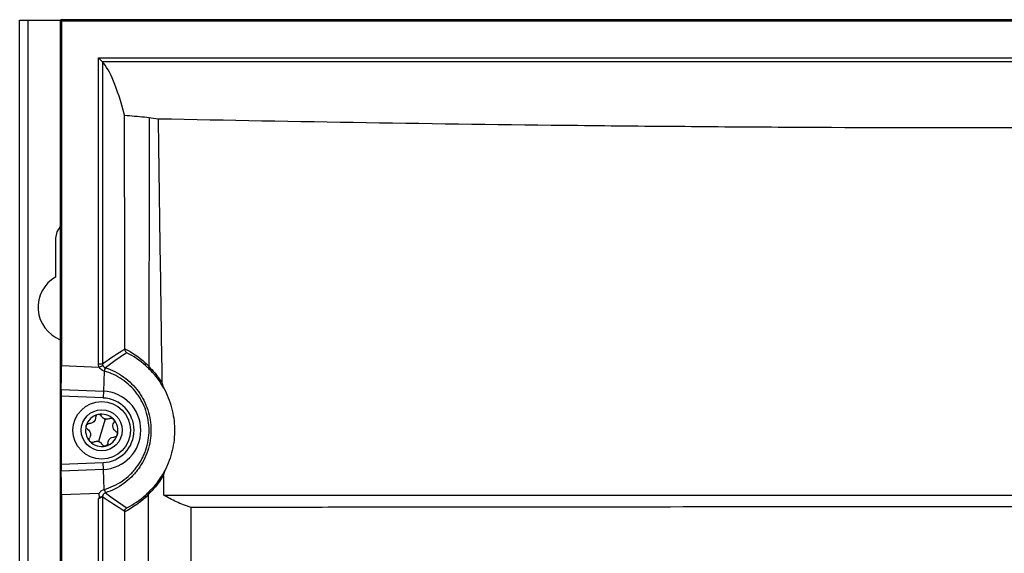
# Model space of a CAD drawing. Header units: millimetres. Extents: x 82 to 1337, y -230 to 1154.
# Tile 136 of 217: x 673 to 793, y 588 to 653. Entities that reach past the tile are written whole.
import ezdxf

# ---------------------------------------------------------------- set-up
doc = ezdxf.new("R2010")
doc.units = ezdxf.units.MM

msp = doc.modelspace()

# ---------------------------------------------------------------- linework, layer by layer
at = {"color": 7, "linetype": 'Continuous', "lineweight": 25}
for p, q in [((673.28, 292.86), (673.28, 652.86)), ((673.28, 652.86), (674.28, 652.86)), ((674.28, 652.86), (674.28, 292.86)), ((674.28, 652.86), (678.24, 652.86)), ((678.24, 292.82), (678.24, 652.91)), ((678.28, 652.86), (678.24, 652.91)), ((678.24, 652.91), (678.28, 652.91)), ((678.28, 652.91), (678.28, 652.86)), ((908.33, 652.91), (678.28, 652.91)), ((678.37, 652.78), (678.28, 652.86)), ((908.28, 652.86), (678.28, 652.86)), ((678.37, 652.78), (908.2, 652.78)), ((678.37, 652.78), (678.37, 610.75)), ((682.88, 610.97), (682.88, 648.26)), ((682.88, 648.26), (683.38, 647.76)), ((682.88, 648.26), (903.69, 648.26)), ((903.19, 647.76), (683.38, 647.76)), ((683.38, 647.76), (683.38, 610.97)), ((688.49, 641.05), (689.07, 640.99)), ((677.68, 621.56), (677.68, 626.26)), ((682.88, 610.97), (683.38, 610.97)), ((678.37, 610.75), (682.97, 610.56)), ((682.97, 610.56), (683.42, 610.77)), ((683.58, 610.08), (683.48, 607.63)), ((678.34, 607.84), (683.48, 607.63)), ((683.48, 607.63), (683.44, 606.8)), ((678.34, 607.01), (678.34, 598.72)), ((683.44, 606.8), (678.34, 607.01)), ((683.69, 604.23), (683.28, 602.86)), ((683.28, 602.86), (682.88, 601.5)), ((678.34, 598.72), (683.44, 598.93)), ((683.48, 598.1), (683.44, 598.93)), ((683.48, 598.1), (678.34, 597.89)), ((683.58, 595.65), (683.48, 598.1)), ((682.97, 595.16), (678.37, 594.98)), ((678.37, 594.98), (678.37, 480.75)), ((682.88, 480.97), (682.88, 594.52)), ((683.38, 594.76), (683.38, 480.97))]:
    msp.add_line(p, q, dxfattribs=at)
at = {"color": 7, "linetype": 'Continuous', "lineweight": 25, "flags": 128}
msp.add_lwpolyline([(677.68, 626.26), (677.84, 627.07), (678.24, 627.69)], dxfattribs=at)
at = {"color": 7, "linetype": 'Continuous', "lineweight": 25}
for radius in [3.5, 2.5]:
    msp.add_circle((683.28, 602.86), radius, dxfattribs=at)
for centre, radius, start, end in [((679.78, 617.86), 4.25, 119.6116, 248.7026), ((688.92, 610.97), 0.363, 158.7596, 221.8159), ((686.56, 609.22), 3.1, 155.8829, 163.9698), ((686.56, 609.22), 3.11, 155.9204, 163.9853), ((683.28, 602.86), 4.77, 272.3498, 87.6502), ((683.28, 602.86), 3.94, 272.3498, 87.6502), ((683.28, 602.86), 1.97, 43.6076, 103.6076), ((683.28, 602.86), 1.97, 103.6076, 163.6076), ((683.28, 602.86), 1.44, 68.9593, 78.2559), ((683.9, 604.95), 0.748, 244.6431, 262.5721), ((683.28, 602.86), 1.97, 343.6076, 43.6076), ((683.28, 602.86), 1.97, 163.6076, 223.6076), ((683.28, 602.86), 1.97, 223.6076, 283.6076), ((683.28, 602.86), 1.44, 248.9593, 258.2559), ((682.67, 600.78), 0.748, 64.6431, 82.5721), ((683.28, 602.86), 1.97, 283.6076, 343.6076), ((683.88, 594.76), 0.5, 107.7824, 179.986), ((686.56, 596.51), 3.1, 196.0304, 204.1169), ((686.57, 596.51), 3.11, 196.0114, 204.0718), ((688.92, 594.76), 0.355, 138.2188, 200.4472)]:
    msp.add_arc(centre, radius, start, end, dxfattribs=at)
for centre, major_axis, ratio, start_param, end_param in [((682.26, -2699.83), (0, 3348.21), 0.017455, 6.218067, 6.264092), ((678.31, 610.75), (0, 3.5), 0.01744, 3.729908, 4.711673), ((678.35, 607.01), (0, 1), 0.01744, 0.588315, 1.57008), ((678.35, 598.72), (0, 1), 0.01744, 1.571512, 2.553278), ((678.31, 594.97), (0, 3.5), 0.01744, 4.713105, 5.69487)]:
    msp.add_ellipse(centre, major_axis=major_axis, ratio=ratio, start_param=start_param, end_param=end_param, dxfattribs=at)
for points in [[(686.07, 641.28), (686.88, 641.2), (687.68, 641.13), (688.49, 641.05)], [(689.07, 640.99), (689.38, 640.94), (689.76, 640.89), (690.2, 640.84)], [(683.38, 610.97), (684.28, 611.63), (685.19, 612.21), (686.09, 612.75)], [(686.35, 612.31), (685.47, 611.75), (684.59, 611.16), (683.73, 610.49)], [(686.09, 612.8), (686.95, 612.37), (687.79, 611.82), (688.58, 611.1)], [(686.09, 612.75), (686.09, 612.76), (686.09, 612.78), (686.09, 612.8)], [(688.65, 610.73), (687.92, 611.39), (687.14, 611.9), (686.35, 612.31)], [(682.97, 610.56), (682.91, 610.69), (682.88, 610.83), (682.88, 610.97)], [(683.38, 610.97), (683.38, 610.9), (683.39, 610.83), (683.42, 610.77)], [(683.58, 610.08), (683.32, 610.15), (683.09, 610.32), (682.97, 610.56)], [(683.42, 610.77), (683.48, 610.63), (683.59, 610.53), (683.73, 610.49)], [(683.58, 610.08), (683.58, 610.08), (683.58, 610.08), (683.58, 610.08)], [(683.73, 610.49), (683.73, 610.49), (683.73, 610.49), (683.73, 610.49)], [(683.58, 604.27), (683.43, 604.34), (683.31, 604.46), (683.24, 604.6)], [(684.26, 604.3), (684.13, 604.22), (683.97, 604.19), (683.8, 604.21)], [(682.31, 601.43), (682.44, 601.51), (682.6, 601.54), (682.77, 601.52)], [(682.99, 601.46), (683.14, 601.38), (683.26, 601.27), (683.33, 601.13)], [(690.87, 594.96), (690.86, 595.79), (690.85, 596.61), (690.83, 597.44)], [(683.58, 595.65), (683.58, 595.65), (683.58, 595.65), (683.58, 595.65)], [(683.73, 595.24), (684.6, 594.57), (685.47, 593.97), (686.36, 593.42)], [(683.73, 595.24), (683.73, 595.24), (683.73, 595.24), (683.73, 595.24)], [(683.73, 595.24), (683.73, 595.24), (683.73, 595.24), (683.73, 595.24)], [(688.99, 595.09), (688.98, 595.21), (689.02, 595.33), (689.09, 595.41)], [(682.97, 594.65), (682.94, 594.61), (682.91, 594.57), (682.88, 594.52)], [(686.1, 592.98), (685.19, 593.52), (684.29, 594.1), (683.38, 594.76)], [(688.59, 594.63), (687.79, 593.92), (686.95, 593.36), (686.1, 592.94)], [(686.36, 593.42), (687.15, 593.82), (687.92, 594.33), (688.65, 594.99)], [(688.99, 595.09), (689, 595.07), (689, 595.05), (689, 595.02)], [(686.1, 592.94), (686.1, 592.95), (686.1, 592.96), (686.1, 592.98)]]:
    msp.add_open_spline(points, degree=3, dxfattribs=at)
for points, knots in [([(686.09, 612.8), (686.09, 613.99), (686.09, 616.36), (686.08, 619.92), (686.08, 623.48), (686.08, 627.04), (686.08, 630.6), (686.07, 634.16), (686.07, 637.72), (686.07, 640.09), (686.07, 641.28)], [0, 0, 0, 0, 0.125004, 0.250005, 0.375003, 0.5, 0.624997, 0.749996, 0.874996, 1, 1, 1, 1]), ([(689.07, 640.99), (689.07, 640.68), (689.07, 640.36), (689.07, 639.73), (689.07, 638.78), (689.07, 636.58), (689.06, 634.68), (689.05, 630.89), (689.05, 628.37), (689.04, 620.79), (689.03, 615.74), (689.02, 610.68)], [0, 0, 0, 0, 0.03125, 0.03125, 0.0625, 0.125, 0.25, 0.25, 0.5, 0.5, 1, 1, 1, 1]), ([(690.66, 608.6), (690.58, 613.97), (690.5, 619.35), (690.38, 627.41), (690.34, 630.1), (690.27, 635.47), (690.23, 638.15), (690.2, 640.84)], [0, 0, 0, 0, 0.5, 0.5, 0.75, 0.75, 1, 1, 1, 1]), ([(690.2, 640.84), (698.56, 640.67), (707.01, 640.51), (724.05, 640.24), (732.65, 640.12), (743.49, 640.01), (745.66, 639.98), (750, 639.94), (752.17, 639.93), (758.68, 639.87), (763.02, 639.84), (776.02, 639.77), (784.69, 639.75), (802, 639.75), (810.65, 639.77), (827.93, 639.87), (836.57, 639.94), (849.51, 640.08), (853.82, 640.13), (862.44, 640.24), (866.74, 640.31), (879.54, 640.51), (888, 640.67), (896.37, 640.84)], [0, 0, 0, 0, 0.125, 0.125, 0.25, 0.25, 0.28125, 0.28125, 0.3125, 0.3125, 0.375, 0.375, 0.5, 0.5, 0.625, 0.625, 0.75, 0.75, 0.8125, 0.8125, 0.875, 0.875, 1, 1, 1, 1]), ([(686.09, 612.75), (686.09, 612.65), (686.11, 612.56), (686.21, 612.41), (686.27, 612.35), (686.35, 612.31)], [0, 0, 0, 0, 0.5, 0.5, 1, 1, 1, 1]), ([(688.58, 611.1), (688.67, 611.02), (688.76, 610.94), (688.84, 610.86), (688.9, 610.8), (688.96, 610.74), (689.02, 610.68)], [0, 0, 0, 0, 0.0005149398, 0.0005149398, 0.0005149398, 0.000877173, 0.000877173, 0.000877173, 0.000877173]), ([(683.58, 595.65), (683.97, 595.76), (684.36, 595.9), (685.1, 596.25), (685.45, 596.45), (686.11, 596.91), (686.43, 597.16), (686.87, 597.58), (687.01, 597.73), (687.28, 598.03), (687.41, 598.19), (687.77, 598.67), (687.99, 599.01), (688.28, 599.54), (688.37, 599.73), (688.53, 600.1), (688.6, 600.29), (688.79, 600.87), (688.89, 601.26), (689.02, 602.06), (689.05, 602.47), (689.05, 603.28), (689.02, 603.68), (688.89, 604.48), (688.79, 604.87), (688.53, 605.64), (688.37, 606.01), (688.08, 606.55), (687.98, 606.72), (687.76, 607.06), (687.65, 607.23), (687.28, 607.71), (687.01, 608.01), (686.42, 608.57), (686.11, 608.82), (685.1, 609.51), (684.37, 609.86), (683.58, 610.08)], [0, 0, 0, 0, 0.0625, 0.0625, 0.125, 0.125, 0.1875, 0.1875, 0.21875, 0.21875, 0.25, 0.25, 0.3125, 0.3125, 0.34375, 0.34375, 0.375, 0.375, 0.4375, 0.4375, 0.5, 0.5, 0.5625, 0.5625, 0.625, 0.625, 0.6875, 0.6875, 0.71875, 0.71875, 0.75, 0.75, 0.8125, 0.8125, 0.875, 0.875, 1, 1, 1, 1]), ([(683.73, 610.49), (684.54, 610.23), (685.28, 609.85), (686.31, 609.11), (686.63, 608.83), (687.22, 608.24), (687.5, 607.93), (687.87, 607.42), (687.99, 607.24), (688.21, 606.88), (688.31, 606.7), (688.59, 606.14), (688.75, 605.75), (689.02, 604.95), (689.12, 604.54), (689.25, 603.71), (689.28, 603.29), (689.28, 602.45), (689.25, 602.03), (689.12, 601.19), (689.02, 600.79), (688.76, 599.99), (688.6, 599.6), (688.22, 598.85), (688, 598.49), (687.63, 597.98), (687.5, 597.82), (687.23, 597.5), (687.08, 597.34), (686.64, 596.9), (686.32, 596.63), (685.64, 596.13), (685.28, 595.91), (684.52, 595.53), (684.13, 595.37), (683.73, 595.24)], [0, 0, 0, 0, 0.125, 0.125, 0.1875, 0.1875, 0.25, 0.25, 0.28125, 0.28125, 0.3125, 0.3125, 0.375, 0.375, 0.4375, 0.4375, 0.5, 0.5, 0.5625, 0.5625, 0.625, 0.625, 0.6875, 0.6875, 0.75, 0.75, 0.78125, 0.78125, 0.8125, 0.8125, 0.875, 0.875, 0.9375, 0.9375, 1, 1, 1, 1]), ([(689.11, 610.29), (689.04, 610.36), (688.97, 610.43), (688.9, 610.5), (688.82, 610.58), (688.73, 610.65), (688.65, 610.73)], [0, 0, 0, 0, 0.000442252, 0.000442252, 0.000442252, 0.0009466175, 0.0009466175, 0.0009466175, 0.0009466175]), ([(689.02, 610.62), (689.01, 610.55), (689.01, 610.49), (689.04, 610.38), (689.07, 610.33), (689.11, 610.29)], [0, 0, 0, 0, 0.5, 0.5, 1, 1, 1, 1]), ([(689.02, 610.68), (689.02, 610.67), (689.02, 610.65), (689.02, 610.63), (689.02, 610.63), (689.02, 610.62), (689.02, 610.62)], [0, 0, 0, 0, 0.00005257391, 0.00005257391, 0.00005257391, 0.00006755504, 0.00006755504, 0.00006755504, 0.00006755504]), ([(689.02, 610.62), (689.24, 610.41), (689.49, 610.15), (689.92, 609.65), (690.06, 609.46), (690.36, 609.06), (690.51, 608.84), (690.66, 608.6)], [0, 0, 0, 0, 0.5, 0.5, 0.75, 0.75, 1, 1, 1, 1]), ([(690.85, 607.99), (690.7, 608.27), (690.54, 608.53), (690.23, 608.99), (690.07, 609.21), (689.62, 609.78), (689.34, 610.07), (689.11, 610.29)], [0, 0, 0, 0, 0.25, 0.25, 0.5, 0.5, 1, 1, 1, 1]), ([(690.66, 608.6), (690.66, 608.49), (690.69, 608.39), (690.76, 608.18), (690.8, 608.09), (690.85, 607.99)], [0, 0, 0, 0, 0.5, 0.5, 1, 1, 1, 1]), ([(690.85, 607.99), (691.06, 607.62), (691.24, 607.23), (691.55, 606.43), (691.69, 606.02), (692.02, 604.75), (692.14, 603.9), (692.16, 602.59), (692.14, 602.15), (692.05, 601.27), (691.9, 600.41), (691.66, 599.58), (691.36, 598.75), (691.18, 598.35), (690.98, 597.96)], [0, 0, 0, 0, 0.125, 0.125, 0.25, 0.25, 0.5, 0.5, 0.625, 0.625, 0.75, 0.875, 0.875, 1, 1, 1, 1]), ([(683.24, 604.6), (683.2, 604.67), (683.14, 604.72), (682.99, 604.79), (682.9, 604.8), (682.82, 604.78)], [0, 0, 0, 0, 0.5, 0.5, 1, 1, 1, 1]), ([(681.39, 603.42), (681.41, 603.5), (681.47, 603.57), (681.6, 603.67), (681.68, 603.69), (681.76, 603.69)], [0, 0, 0, 0, 0.5, 0.5, 1, 1, 1, 1]), ([(682.53, 604.43), (682.53, 604.33), (682.51, 604.23), (682.43, 604.05), (682.37, 603.97), (682.23, 603.83), (682.14, 603.77), (681.95, 603.7), (681.86, 603.69), (681.76, 603.69)], [0, 0, 0, 0, 0.25, 0.25, 0.5, 0.5, 0.75, 0.75, 1, 1, 1, 1]), ([(682.82, 604.78), (682.74, 604.76), (682.66, 604.71), (682.56, 604.58), (682.53, 604.5), (682.53, 604.43)], [0, 0, 0, 0, 0.5, 0.5, 1, 1, 1, 1]), ([(684.26, 604.3), (684.33, 604.33), (684.41, 604.35), (684.57, 604.33), (684.65, 604.29), (684.71, 604.23)], [0, 0, 0, 0, 0.5, 0.5, 1, 1, 1, 1]), ([(685.01, 602.73), (684.93, 602.78), (684.86, 602.85), (684.74, 603.01), (684.69, 603.1), (684.64, 603.3), (684.64, 603.4), (684.67, 603.6), (684.71, 603.69), (684.76, 603.77)], [0, 0, 0, 0, 0.25, 0.25, 0.5, 0.5, 0.75, 0.75, 1, 1, 1, 1]), ([(684.71, 604.23), (684.77, 604.16), (684.81, 604.08), (684.82, 603.92), (684.8, 603.84), (684.76, 603.77)], [0, 0, 0, 0, 0.5, 0.5, 1, 1, 1, 1]), ([(681.56, 602.99), (681.49, 603.04), (681.43, 603.1), (681.37, 603.25), (681.36, 603.34), (681.39, 603.42)], [0, 0, 0, 0, 0.5, 0.5, 1, 1, 1, 1]), ([(681.56, 602.99), (681.64, 602.95), (681.71, 602.88), (681.83, 602.72), (681.87, 602.63), (681.92, 602.43), (681.93, 602.33), (681.89, 602.13), (681.86, 602.04), (681.81, 601.96)], [0, 0, 0, 0, 0.25, 0.25, 0.5, 0.5, 0.75, 0.75, 1, 1, 1, 1]), ([(685.01, 602.73), (685.08, 602.69), (685.13, 602.63), (685.2, 602.48), (685.2, 602.39), (685.18, 602.31)], [0, 0, 0, 0, 0.5, 0.5, 1, 1, 1, 1]), ([(681.85, 601.5), (681.79, 601.56), (681.76, 601.64), (681.74, 601.81), (681.76, 601.89), (681.81, 601.96)], [0, 0, 0, 0, 0.5, 0.5, 1, 1, 1, 1]), ([(682.31, 601.43), (682.24, 601.39), (682.16, 601.38), (681.99, 601.4), (681.91, 601.44), (681.85, 601.5)], [0, 0, 0, 0, 0.5, 0.5, 1, 1, 1, 1]), ([(684.03, 601.3), (684.03, 601.22), (684.01, 601.14), (683.91, 601.01), (683.83, 600.96), (683.75, 600.94)], [0, 0, 0, 0, 0.5, 0.5, 1, 1, 1, 1]), ([(684.03, 601.3), (684.04, 601.4), (684.06, 601.49), (684.13, 601.68), (684.19, 601.76), (684.34, 601.9), (684.43, 601.96), (684.62, 602.03), (684.71, 602.04), (684.81, 602.04)], [0, 0, 0, 0, 0.25, 0.25, 0.5, 0.5, 0.75, 0.75, 1, 1, 1, 1]), ([(685.18, 602.31), (685.15, 602.22), (685.1, 602.15), (684.97, 602.06), (684.89, 602.04), (684.81, 602.04)], [0, 0, 0, 0, 0.5, 0.5, 1, 1, 1, 1]), ([(683.75, 600.94), (683.66, 600.92), (683.58, 600.93), (683.43, 601), (683.37, 601.06), (683.33, 601.13)], [0, 0, 0, 0, 0.5, 0.5, 1, 1, 1, 1]), ([(689.09, 595.41), (689.33, 595.64), (689.62, 595.94), (690.11, 596.56), (690.28, 596.8), (690.63, 597.33), (690.81, 597.63), (690.98, 597.96)], [0, 0, 0, 0, 0.5, 0.5, 0.75, 0.75, 1, 1, 1, 1]), ([(690.98, 597.96), (690.94, 597.88), (690.91, 597.79), (690.85, 597.62), (690.83, 597.53), (690.83, 597.44)], [0, 0, 0, 0, 0.5, 0.5, 1, 1, 1, 1]), ([(690.83, 597.44), (690.66, 597.14), (690.49, 596.87), (690.15, 596.39), (689.99, 596.18), (689.51, 595.6), (689.23, 595.31), (688.99, 595.09)], [0, 0, 0, 0, 0.25, 0.25, 0.5, 0.5, 1, 1, 1, 1]), ([(682.97, 595.16), (683.03, 595.29), (683.12, 595.39), (683.33, 595.55), (683.45, 595.61), (683.58, 595.65)], [0, 0, 0, 0, 0.5, 0.5, 1, 1, 1, 1]), ([(688.65, 594.99), (688.73, 595.06), (688.81, 595.13), (688.88, 595.21), (688.95, 595.28), (689.02, 595.34), (689.09, 595.41)], [0, 0, 0, 0, 0.0004633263, 0.0004633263, 0.0004633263, 0.0008904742, 0.0008904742, 0.0008904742, 0.0008904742]), ([(683.38, 594.76), (683.38, 594.77), (683.32, 594.73), (683.13, 594.63), (683.01, 594.57), (682.88, 594.52)], [0, 0, 0, 0, 0.5, 0.5, 1, 1, 1, 1]), ([(682.97, 594.65), (682.99, 594.69), (683, 594.73), (683, 594.82), (682.99, 594.86), (682.96, 594.99), (682.96, 595.08), (682.97, 595.16)], [0, 0, 0, 0, 0.25, 0.25, 0.5, 0.5, 1, 1, 1, 1]), ([(689, 595.02), (688.94, 594.97), (688.88, 594.91), (688.83, 594.86), (688.75, 594.78), (688.67, 594.71), (688.59, 594.63)], [0, 0, 0, 0, 0.0003389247, 0.0003389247, 0.0003389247, 0.000812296, 0.000812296, 0.000812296, 0.000812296]), ([(688.84, 480.76), (688.87, 499.76), (688.9, 518.8), (688.94, 547.37), (688.95, 556.9), (688.97, 575.96), (688.98, 585.49), (689, 595.02)], [0, 0, 0, 0, 0.5, 0.5, 0.75, 0.75, 1, 1, 1, 1]), ([(690.87, 594.96), (699.19, 594.96), (707.58, 594.96), (724.48, 594.96), (733, 594.96), (745.87, 594.96), (750.19, 594.96), (758.81, 594.96), (763.13, 594.96), (776.09, 594.96), (784.74, 594.96), (797.74, 594.96), (802.07, 594.96), (808.58, 594.96), (810.75, 594.96), (815.08, 594.96), (817.24, 594.96), (828.04, 594.96), (836.62, 594.96), (853.67, 594.96), (862.15, 594.96), (879, 594.96), (887.37, 594.96), (895.69, 594.96)], [0, 0, 0, 0, 0.125, 0.125, 0.25, 0.25, 0.3125, 0.3125, 0.375, 0.375, 0.5, 0.5, 0.5625, 0.5625, 0.59375, 0.59375, 0.625, 0.625, 0.75, 0.75, 0.875, 0.875, 1, 1, 1, 1]), ([(694.2, 593.45), (694.04, 593.5), (693.87, 593.55), (693.56, 593.66), (693.4, 593.72), (692.95, 593.89), (692.66, 594.01), (691.83, 594.39), (691.32, 594.67), (690.87, 594.96)], [0, 0, 0, 0, 0.125, 0.125, 0.25, 0.25, 0.5, 0.5, 1, 1, 1, 1]), ([(686.04, 482.74), (686.04, 483.88), (686.04, 486.17), (686.05, 489.61), (686.05, 493.05), (686.06, 496.49), (686.06, 499.93), (686.06, 503.37), (686.07, 506.81), (686.07, 510.25), (686.07, 513.69), (686.08, 517.14), (686.08, 520.58), (686.08, 524.02), (686.08, 527.47), (686.09, 530.91), (686.09, 534.36), (686.09, 538.95), (686.09, 544.7), (686.1, 551.59), (686.1, 558.48), (686.1, 565.37), (686.1, 572.26), (686.1, 579.15), (686.1, 586.05), (686.1, 590.64), (686.1, 592.94)], [0, 0, 0, 0, 0.031253, 0.062505, 0.093757, 0.125008, 0.156258, 0.187509, 0.21876, 0.250011, 0.281263, 0.312516, 0.34377, 0.375026, 0.406283, 0.437543, 0.468805, 0.500069, 0.562577, 0.625076, 0.687569, 0.750056, 0.812541, 0.875025, 0.937511, 1, 1, 1, 1]), ([(686.1, 592.98), (686.1, 593.07), (686.12, 593.16), (686.21, 593.31), (686.28, 593.38), (686.36, 593.42)], [0, 0, 0, 0, 0.5, 0.5, 1, 1, 1, 1]), ([(694.16, 461.94), (694.17, 483.87), (694.17, 505.8), (694.18, 549.65), (694.19, 571.55), (694.2, 593.45)], [0, 0, 0, 0, 0.5, 0.5, 1, 1, 1, 1]), ([(892.37, 593.45), (884.31, 593.46), (876.19, 593.47), (859.85, 593.49), (851.62, 593.5), (841.26, 593.51), (839.18, 593.51), (835.02, 593.51), (832.94, 593.51), (826.69, 593.52), (822.52, 593.52), (810.01, 593.52), (801.66, 593.52), (789.12, 593.52), (784.94, 593.52), (776.57, 593.52), (772.38, 593.52), (759.85, 593.52), (751.54, 593.51), (734.99, 593.5), (726.76, 593.49), (716.51, 593.48), (714.47, 593.48), (710.38, 593.47), (708.35, 593.47), (702.26, 593.46), (698.22, 593.45), (694.2, 593.45)], [0, 0, 0, 0, 0.125, 0.125, 0.25, 0.25, 0.28125, 0.28125, 0.3125, 0.3125, 0.375, 0.375, 0.5, 0.5, 0.5625, 0.5625, 0.625, 0.625, 0.75, 0.75, 0.875, 0.875, 0.90625, 0.90625, 0.9375, 0.9375, 1, 1, 1, 1])]:
    msp.add_open_spline(points, degree=3, knots=knots, dxfattribs=at)
at = {"color": 8, "linetype": 'Continuous', "lineweight": 25}
msp.add_open_spline([(683.43, 594.98), (683.43, 594.97), (683.42, 594.95), (683.4, 594.91), (683.39, 594.88), (683.38, 594.84), (683.36, 594.8), (683.28, 594.76), (683.14, 594.7), (683.03, 594.67), (682.97, 594.65)], degree=3, knots=[0, 0, 0, 0, 0.023233, 0.090418, 0.13828, 0.186291, 0.296632, 0.539438, 0.780076, 1, 1, 1, 1], dxfattribs=at)

doc.saveas('drawing.dxf')
